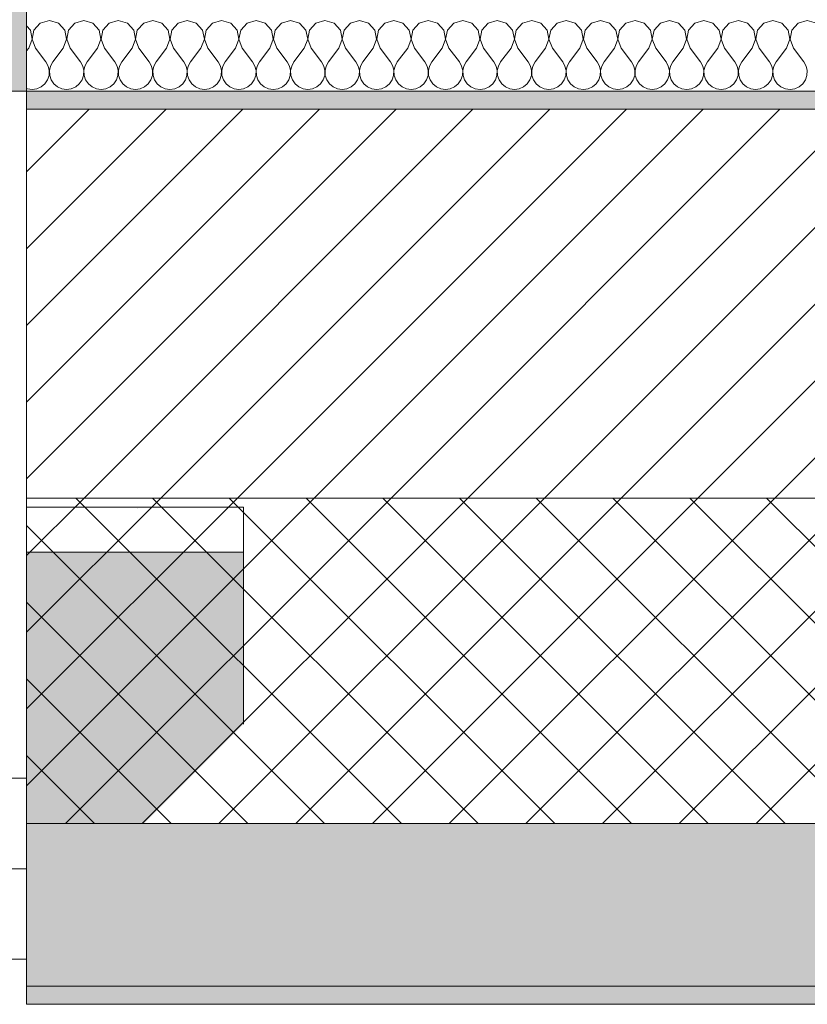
# Model space of a CAD drawing. Header units: millimetres. Extents: x -30280 to 19093, y -19247 to 4746.
# Tile 77 of 166: x -16940 to -16505, y -1699 to -1154. Entities that reach past the tile are written whole.
import ezdxf
from ezdxf.enums import TextEntityAlignment as Align

# ---------------------------------------------------------------- set-up
doc = ezdxf.new("R2010")
doc.units = ezdxf.units.MM
doc.header["$MEASUREMENT"] = 0
for name, color, linetype in [('12_FAÇ_Façana', 7, 'Continuous'), ('Nuevo_05_AUX_Treball', 7, 'Continuous'), ('Nuevo_08_E_Envans secs', 7, 'Continuous'), ('Ventanas Archicad', 7, 'Continuous')]:
    doc.layers.add(name, color=color, linetype=linetype)
for name, color, linetype, lineweight in [('12_FAÇ_Façana_Pluma_Nº__1', 7, 'Continuous', 5), ('12_FAÇ_Façana_Pluma_Nº__2', 8, 'Continuous', 5), ('12_FAÇ_Façana_Pluma_Nº__7', 7, 'Continuous', 5), ('Nuevo_08_E_Envans secs_Pluma_Nº__1', 7, 'Continuous', 5), ('Nuevo_Sellos de Zona Archicad_Pluma_Nº__1', 7, 'Continuous', 5), ('Ventanas Archicad_Pluma_Nº__1', 7, 'Continuous', 5), ('Ventanas Archicad_Pluma_Nº__7', 7, 'Continuous', 5)]:
    doc.layers.add(name, color=color, linetype=linetype, lineweight=lineweight)
for name, color, linetype, lineweight, true_color in [('12_FAÇ_Façana_Pluma_Nº__102', 7, 'Continuous', 5, 0xcccccc), ('12_FAÇ_Façana_Pluma_Nº__174', 7, 'Continuous', 13, 0xe4ad2c), ('12_FAÇ_Façana_Pluma_Nº__176', 7, 'Continuous', 15, 0x93a0c6), ('Nuevo_05_AUX_Treball_Pluma_Nº__3', 7, 'Continuous', 5, 0xa4a4a4), ('Nuevo_08_E_Envans secs_Pluma_Nº__102', 7, 'Continuous', 5, 0xcccccc)]:
    doc.layers.add(name, color=color, linetype=linetype, lineweight=lineweight, true_color=true_color)
doc.styles.add('Estilo_Generado_1', font='txt')

# ---------------------------------------------------------------- blocks, each defined once
blk = doc.blocks.new('Planta 1_Office-descans_1_1', base_point=(-21810.76, 369.94))
at = {"layer": 'Nuevo_05_AUX_Treball', "linetype": 'Continuous', "lineweight": 0, "true_color": 0xfee7e7}
blk.add_hatch(color=7, dxfattribs=at).paths.add_polyline_path([(-27904.85, 1554.85), (-27904.85, -1128.98), (-25366.43, -1128.98), (-25366.43, -1193.98), (-25366.43, -1208.98), (-24166.43, -1208.98), (-24166.43, -1193.98), (-24166.43, -1128.98), (-20233.93, -1128.98), (-20233.93, -1193.98), (-20233.93, -1208.98), (-19033.93, -1208.98), (-19033.93, -1193.98), (-19033.93, -1128.98), (-18136.43, -1128.98), (-18136.43, -1193.98), (-16936.43, -1193.98), (-16936.43, -1128.98), (-16136.43, -1128.98), (-16136.43, 1554.85), (-16930.05, 1554.85), (-16930.05, 1630.85), (-26863.49, 1630.85), (-26863.49, 1554.85)])
at = {"layer": 'Nuevo_05_AUX_Treball_Pluma_Nº__3', "color": 253, "linetype": 'Continuous', "lineweight": 5, "true_color": 0xa4a4a4, "flags": 128}
blk.add_lwpolyline([(-27904.85, 1554.85), (-27904.85, -1128.98), (-25366.43, -1128.98), (-25366.43, -1193.98), (-25366.43, -1208.98), (-24166.43, -1208.98), (-24166.43, -1193.98), (-24166.43, -1128.98), (-20233.93, -1128.98), (-20233.93, -1193.98), (-20233.93, -1208.98), (-19033.93, -1208.98), (-19033.93, -1193.98), (-19033.93, -1128.98), (-18136.43, -1128.98), (-18136.43, -1193.98), (-16936.43, -1193.98), (-16936.43, -1128.98), (-16136.43, -1128.98), (-16136.43, 1554.85), (-16930.05, 1554.85), (-16930.05, 1630.85), (-26863.49, 1630.85), (-26863.49, 1554.85)], close=True, dxfattribs=at)
at = {"layer": 'Nuevo_Sellos de Zona Archicad_Pluma_Nº__1', "color": 7, "lineweight": 5, "style": 'Estilo_Generado_1'}
for tag, p in [('ROOM_NAME', (-21810.76, 311.79)), ('ROOM_NUMBER', (-21810.76, 87.39)), ('ROOM_AREA', (-21810.76, -139.98))]:
    blk.add_attdef(tag, text='', height=120, dxfattribs=at).set_placement(p, align=Align.TOP_LEFT)
blk = doc.blocks.new('Muro_12_1', base_point=(-16936.43, -1193.98))
at = {"layer": '12_FAÇ_Façana_Pluma_Nº__102', "linetype": 'Continuous', "lineweight": 0, "true_color": 0xe5e5e5}
for points in [[(-16936.43, -1688.98), (-14135.93, -1688.98), (-14135.93, -1598.98), (-16936.43, -1598.98)], [(-16936.43, -1698.98), (-14135.93, -1698.98), (-14135.93, -1688.98), (-16936.43, -1688.98)]]:
    blk.add_hatch(color=254, dxfattribs=at).paths.add_polyline_path(points)
at = {"layer": '12_FAÇ_Façana_Pluma_Nº__174', "linetype": 'Continuous', "lineweight": 13, "true_color": 0xe4ad2c}
h = blk.add_hatch(dxfattribs=at)
h.set_pattern_fill('SATE_Aislamiento_0001', color=42, style=0, pattern_type=2)
h.set_pattern_definition([(45, (0, 0), (-21.213203, 21.213203), []), (135, (0, 0), (21.213203, 21.213203), [])])
h.paths.add_polyline_path([(-16936.43, -1598.98), (-14135.93, -1598.98), (-14135.93, -1418.98), (-16936.43, -1418.98)])
at = {"layer": '12_FAÇ_Façana_Pluma_Nº__176', "linetype": 'Continuous', "lineweight": 0, "true_color": 0x495063}
blk.add_hatch(color=251, dxfattribs=at).paths.add_polyline_path([(-14135.93, -1193.98), (-16936.43, -1193.98), (-16936.43, -1203.98), (-14135.93, -1203.98)])
at = {"layer": '12_FAÇ_Façana_Pluma_Nº__2', "linetype": 'Continuous', "lineweight": 5}
h = blk.add_hatch(dxfattribs=at)
h.set_pattern_fill('Ceramic_0001', color=8, style=0, pattern_type=2)
h.set_pattern_definition([(45, (0, 0), (-21.213203, 21.213203), [])])
h.paths.add_polyline_path([(-16936.43, -1418.98), (-14135.93, -1418.98), (-14135.93, -1203.98), (-16936.43, -1203.98)])
at = {"layer": '12_FAÇ_Façana_Pluma_Nº__7', "color": 7, "linetype": 'Continuous', "lineweight": 5}
for p, q in [((-14135.93, -1203.98), (-16936.43, -1203.98)), ((-16936.43, -1418.98), (-14135.93, -1418.98)), ((-16936.43, -1598.98), (-14135.93, -1598.98)), ((-16936.43, -1688.98), (-14135.93, -1688.98))]:
    blk.add_line(p, q, dxfattribs=at)
at = {"layer": '12_FAÇ_Façana_Pluma_Nº__7', "color": 7, "linetype": 'Continuous', "lineweight": 5, "flags": 128}
for points in [[(-14135.93, -1193.98), (-16936.43, -1193.98)], [(-16936.43, -1418.98), (-16936.43, -1423.98)], [(-16936.43, -1543.98), (-16936.43, -1598.98)], [(-16936.43, -1663.98), (-16936.43, -1698.98)], [(-16936.43, -1698.98), (-14135.93, -1698.98)]]:
    blk.add_lwpolyline(points, dxfattribs=at)
blk = doc.blocks.new('Ventana Vertical Multi-Faja 27_5')
at = {"layer": 'Ventanas Archicad_Pluma_Nº__1', "color": 7, "linetype": 'Continuous', "lineweight": 5}
for p, q in [((-600, 50), (600, 50)), ((-600, 0), (-550, 0)), ((-550, -50), (-600, -50)), ((-600, -200), (-600, -175)), ((-600, -430), (600, -430))]:
    blk.add_line(p, q, dxfattribs=at)
at = {"layer": 'Ventanas Archicad_Pluma_Nº__7', "color": 7, "linetype": 'Continuous', "lineweight": 5}
for p, q in [((-600, 50), (-600, 40)), ((-600, 40), (-600, 0)), ((-600, 40), (-600, 0)), ((-600, 0), (-600, -50)), ((-600, 0), (-600, -50)), ((-600, 0), (-600, -50)), ((-600, 0), (-600, -50)), ((-600, -50), (-600, -80)), ((-600, -50), (-600, -80)), ((-600, -80), (-600, -175)), ((-600, -80), (-600, -175)), ((-600, -200), (-600, -420)), ((-600, -420), (-600, -430))]:
    blk.add_line(p, q, dxfattribs=at)
blk = doc.blocks.new('Muro_15_1', base_point=(-18136.43, -1193.98))
at = {"layer": '12_FAÇ_Façana', "linetype": 'Continuous', "lineweight": 0, "true_color": 0x000000}
h = blk.add_hatch(dxfattribs=at)
h.set_pattern_fill('Yeso_0001', color=18, style=0, pattern_type=2)
h.set_pattern_definition([(0, (0, 0), (0, 75), [0, -75])])
h.paths.add_polyline_path([(-16936.43, -1423.98), (-16936.43, -1448.98), (-16816.43, -1448.98), (-16816.43, -1423.98)])
at = {"layer": '12_FAÇ_Façana_Pluma_Nº__102', "linetype": 'Continuous', "lineweight": 0, "true_color": 0xe5e5e5}
blk.add_hatch(color=254, dxfattribs=at).paths.add_polyline_path([(-16816.43, -1543.98), (-16816.43, -1448.98), (-16936.43, -1448.98), (-16936.43, -1663.98)])
at = {"layer": '12_FAÇ_Façana_Pluma_Nº__1', "color": 7, "linetype": 'Continuous', "lineweight": 5}
for p, q in [((-16936.43, -1423.98), (-16936.43, -1448.98)), ((-16816.43, -1423.98), (-16936.43, -1423.98)), ((-16816.43, -1448.98), (-16816.43, -1423.98)), ((-16936.43, -1448.98), (-16816.43, -1448.98))]:
    blk.add_line(p, q, dxfattribs=at)
at = {"layer": '12_FAÇ_Façana_Pluma_Nº__7', "color": 7, "linetype": 'Continuous', "lineweight": 5}
for p, q in [((-16936.43, -1203.98), (-16936.43, -1193.98)), ((-16936.43, -1423.98), (-16936.43, -1203.98)), ((-16936.43, -1543.98), (-16936.43, -1448.98)), ((-16936.43, -1543.98), (-16936.43, -1448.98)), ((-16816.43, -1543.98), (-16816.43, -1448.98)), ((-16936.43, -1573.98), (-16936.43, -1543.98)), ((-16936.43, -1573.98), (-16936.43, -1543.98)), ((-16936.43, -1623.98), (-16936.43, -1573.98)), ((-16936.43, -1623.98), (-16936.43, -1573.98)), ((-16936.43, -1663.98), (-16936.43, -1623.98)), ((-16936.43, -1663.98), (-16936.43, -1623.98)), ((-16936.43, -1673.98), (-16936.43, -1663.98))]:
    blk.add_line(p, q, dxfattribs=at)
at = {"layer": 'Ventanas Archicad', "color": 253, "linetype": 'Continuous', "lineweight": 5, "true_color": 0xa4a4a6, "zscale": 1000, "rotation": 180}
blk.add_blockref('Ventana Vertical Multi-Faja 27_5', (-17536.43, -1623.98), dxfattribs=at)
blk = doc.blocks.new('*X465')
at = {"layer": 'Nuevo_08_E_Envans secs_Pluma_Nº__102', "color": 254, "linetype": 'Continuous', "lineweight": 5, "true_color": 0xcccccc}
for p, q in [((-16934.34, -1160.19), (-16936.43, -1157.9)), ((-16928.82, -1156.35), (-16932.33, -1160.19)), ((-16923.81, -1154.93), (-16928.82, -1156.35)), ((-16918.8, -1156.35), (-16923.81, -1154.93)), ((-16915.29, -1160.19), (-16918.8, -1156.35)), ((-16909.77, -1156.35), (-16913.28, -1160.19)), ((-16904.76, -1154.93), (-16909.77, -1156.35)), ((-16899.75, -1156.35), (-16904.76, -1154.93)), ((-16896.24, -1160.19), (-16899.75, -1156.35)), ((-16890.72, -1156.35), (-16894.23, -1160.19)), ((-16885.71, -1154.93), (-16890.72, -1156.35)), ((-16880.71, -1156.35), (-16885.71, -1154.93)), ((-16877.2, -1160.19), (-16880.71, -1156.35)), ((-16871.67, -1156.35), (-16875.19, -1160.19)), ((-16866.67, -1154.93), (-16871.67, -1156.35)), ((-16861.66, -1156.35), (-16866.67, -1154.93)), ((-16858.15, -1160.19), (-16861.66, -1156.35)), ((-16852.63, -1156.35), (-16856.14, -1160.19)), ((-16847.62, -1154.93), (-16852.63, -1156.35)), ((-16842.61, -1156.35), (-16847.62, -1154.93)), ((-16839.1, -1160.19), (-16842.61, -1156.35)), ((-16833.58, -1156.35), (-16837.09, -1160.19)), ((-16828.57, -1154.93), (-16833.58, -1156.35)), ((-16823.56, -1156.35), (-16828.57, -1154.93)), ((-16820.05, -1160.19), (-16823.56, -1156.35)), ((-16814.53, -1156.35), (-16818.04, -1160.19)), ((-16809.52, -1154.93), (-16814.53, -1156.35)), ((-16804.52, -1156.35), (-16809.52, -1154.93)), ((-16801.01, -1160.19), (-16804.52, -1156.35)), ((-16795.48, -1156.35), (-16798.99, -1160.19)), ((-16790.48, -1154.93), (-16795.48, -1156.35)), ((-16785.47, -1156.35), (-16790.48, -1154.93)), ((-16781.96, -1160.19), (-16785.47, -1156.35)), ((-16776.44, -1156.35), (-16779.95, -1160.19)), ((-16771.43, -1154.93), (-16776.44, -1156.35)), ((-16766.42, -1156.35), (-16771.43, -1154.93)), ((-16762.91, -1160.19), (-16766.42, -1156.35)), ((-16757.39, -1156.35), (-16760.9, -1160.19)), ((-16752.38, -1154.93), (-16757.39, -1156.35)), ((-16747.37, -1156.35), (-16752.38, -1154.93)), ((-16743.86, -1160.19), (-16747.37, -1156.35)), ((-16738.34, -1156.35), (-16741.85, -1160.19)), ((-16733.33, -1154.93), (-16738.34, -1156.35)), ((-16728.33, -1156.35), (-16733.33, -1154.93)), ((-16724.81, -1160.19), (-16728.33, -1156.35)), ((-16719.29, -1156.35), (-16722.8, -1160.19)), ((-16714.29, -1154.93), (-16719.29, -1156.35)), ((-16709.28, -1156.35), (-16714.29, -1154.93)), ((-16705.77, -1160.19), (-16709.28, -1156.35)), ((-16700.25, -1156.35), (-16703.76, -1160.19)), ((-16695.24, -1154.93), (-16700.25, -1156.35)), ((-16690.23, -1156.35), (-16695.24, -1154.93)), ((-16686.72, -1160.19), (-16690.23, -1156.35)), ((-16681.2, -1156.35), (-16684.71, -1160.19)), ((-16676.19, -1154.93), (-16681.2, -1156.35)), ((-16671.18, -1156.35), (-16676.19, -1154.93)), ((-16667.67, -1160.19), (-16671.18, -1156.35)), ((-16662.15, -1156.35), (-16665.66, -1160.19)), ((-16657.14, -1154.93), (-16662.15, -1156.35)), ((-16652.14, -1156.35), (-16657.14, -1154.93)), ((-16648.62, -1160.19), (-16652.14, -1156.35)), ((-16643.1, -1156.35), (-16646.61, -1160.19)), ((-16638.1, -1154.93), (-16643.1, -1156.35)), ((-16633.09, -1156.35), (-16638.1, -1154.93)), ((-16629.58, -1160.19), (-16633.09, -1156.35)), ((-16624.05, -1156.35), (-16627.57, -1160.19)), ((-16619.05, -1154.93), (-16624.05, -1156.35)), ((-16614.04, -1156.35), (-16619.05, -1154.93)), ((-16610.53, -1160.19), (-16614.04, -1156.35)), ((-16605.01, -1156.35), (-16608.52, -1160.19)), ((-16600, -1154.93), (-16605.01, -1156.35)), ((-16594.99, -1156.35), (-16600, -1154.93)), ((-16591.48, -1160.19), (-16594.99, -1156.35)), ((-16585.96, -1156.35), (-16589.47, -1160.19)), ((-16580.95, -1154.93), (-16585.96, -1156.35)), ((-16575.95, -1156.35), (-16580.95, -1154.93)), ((-16572.43, -1160.19), (-16575.95, -1156.35)), ((-16566.91, -1156.35), (-16570.42, -1160.19)), ((-16561.9, -1154.93), (-16566.91, -1156.35)), ((-16556.9, -1156.35), (-16561.9, -1154.93)), ((-16553.39, -1160.19), (-16556.9, -1156.35)), ((-16547.86, -1156.35), (-16551.38, -1160.19)), ((-16542.86, -1154.93), (-16547.86, -1156.35)), ((-16537.85, -1156.35), (-16542.86, -1154.93)), ((-16534.34, -1160.19), (-16537.85, -1156.35)), ((-16528.82, -1156.35), (-16532.33, -1160.19)), ((-16523.81, -1154.93), (-16528.82, -1156.35)), ((-16518.8, -1156.35), (-16523.81, -1154.93)), ((-16515.29, -1160.19), (-16518.8, -1156.35)), ((-16509.77, -1156.35), (-16513.28, -1160.19)), ((-16504.76, -1154.93), (-16509.77, -1156.35)), ((-16499.75, -1156.35), (-16504.76, -1154.93)), ((-16933.37, -1165.31), (-16934.34, -1160.19)), ((-16932.33, -1160.19), (-16933.29, -1165.31)), ((-16914.32, -1165.31), (-16915.29, -1160.19)), ((-16913.28, -1160.19), (-16914.25, -1165.31)), ((-16895.28, -1165.31), (-16896.24, -1160.19)), ((-16894.23, -1160.19), (-16895.2, -1165.31)), ((-16876.23, -1165.31), (-16877.2, -1160.19)), ((-16875.19, -1160.19), (-16876.15, -1165.31)), ((-16857.18, -1165.31), (-16858.15, -1160.19)), ((-16856.14, -1160.19), (-16857.1, -1165.31)), ((-16838.13, -1165.31), (-16839.1, -1160.19)), ((-16837.09, -1160.19), (-16838.06, -1165.31)), ((-16819.09, -1165.31), (-16820.05, -1160.19)), ((-16818.04, -1160.19), (-16819.01, -1165.31)), ((-16800.04, -1165.31), (-16801.01, -1160.19)), ((-16798.99, -1160.19), (-16799.96, -1165.31)), ((-16780.99, -1165.31), (-16781.96, -1160.19)), ((-16779.95, -1160.19), (-16780.91, -1165.31)), ((-16761.94, -1165.31), (-16762.91, -1160.19)), ((-16760.9, -1160.19), (-16761.87, -1165.31)), ((-16742.9, -1165.31), (-16743.86, -1160.19)), ((-16741.85, -1160.19), (-16742.82, -1165.31)), ((-16723.85, -1165.31), (-16724.81, -1160.19)), ((-16722.8, -1160.19), (-16723.77, -1165.31)), ((-16704.8, -1165.31), (-16705.77, -1160.19)), ((-16703.76, -1160.19), (-16704.72, -1165.31)), ((-16685.75, -1165.31), (-16686.72, -1160.19)), ((-16684.71, -1160.19), (-16685.68, -1165.31)), ((-16666.71, -1165.31), (-16667.67, -1160.19)), ((-16665.66, -1160.19), (-16666.63, -1165.31)), ((-16647.66, -1165.31), (-16648.62, -1160.19)), ((-16646.61, -1160.19), (-16647.58, -1165.31)), ((-16628.61, -1165.31), (-16629.58, -1160.19)), ((-16627.57, -1160.19), (-16628.53, -1165.31)), ((-16609.56, -1165.31), (-16610.53, -1160.19)), ((-16608.52, -1160.19), (-16609.49, -1165.31)), ((-16590.51, -1165.31), (-16591.48, -1160.19)), ((-16589.47, -1160.19), (-16590.44, -1165.31)), ((-16571.47, -1165.31), (-16572.43, -1160.19)), ((-16570.42, -1160.19), (-16571.39, -1165.31)), ((-16552.42, -1165.31), (-16553.39, -1160.19)), ((-16551.38, -1160.19), (-16552.34, -1165.31)), ((-16533.37, -1165.31), (-16534.34, -1160.19)), ((-16532.33, -1160.19), (-16533.29, -1165.31)), ((-16514.32, -1165.31), (-16515.29, -1160.19)), ((-16513.28, -1160.19), (-16514.25, -1165.31)), ((-16935.24, -1170.17), (-16936.43, -1171.76)), ((-16935.24, -1170.17), (-16933.37, -1165.31)), ((-16933.29, -1165.31), (-16931.43, -1170.17)), ((-16931.43, -1170.17), (-16925.71, -1177.79)), ((-16916.19, -1170.17), (-16921.9, -1177.79)), ((-16916.19, -1170.17), (-16914.32, -1165.31)), ((-16914.25, -1165.31), (-16912.38, -1170.17)), ((-16912.38, -1170.17), (-16906.67, -1177.79)), ((-16897.14, -1170.17), (-16902.86, -1177.79)), ((-16897.14, -1170.17), (-16895.28, -1165.31)), ((-16895.2, -1165.31), (-16893.33, -1170.17)), ((-16893.33, -1170.17), (-16887.62, -1177.79)), ((-16878.1, -1170.17), (-16883.81, -1177.79)), ((-16878.1, -1170.17), (-16876.23, -1165.31)), ((-16876.15, -1165.31), (-16874.29, -1170.17)), ((-16874.29, -1170.17), (-16868.57, -1177.79)), ((-16859.05, -1170.17), (-16864.76, -1177.79)), ((-16859.05, -1170.17), (-16857.18, -1165.31)), ((-16857.1, -1165.31), (-16855.24, -1170.17)), ((-16855.24, -1170.17), (-16849.52, -1177.79)), ((-16840, -1170.17), (-16845.71, -1177.79)), ((-16840, -1170.17), (-16838.13, -1165.31)), ((-16838.06, -1165.31), (-16836.19, -1170.17)), ((-16836.19, -1170.17), (-16830.48, -1177.79)), ((-16820.95, -1170.17), (-16826.67, -1177.79)), ((-16820.95, -1170.17), (-16819.09, -1165.31)), ((-16819.01, -1165.31), (-16817.14, -1170.17)), ((-16817.14, -1170.17), (-16811.43, -1177.79)), ((-16801.9, -1170.17), (-16807.62, -1177.79)), ((-16801.9, -1170.17), (-16800.04, -1165.31)), ((-16799.96, -1165.31), (-16798.1, -1170.17)), ((-16798.1, -1170.17), (-16792.38, -1177.79)), ((-16782.86, -1170.17), (-16788.57, -1177.79)), ((-16782.86, -1170.17), (-16780.99, -1165.31)), ((-16780.91, -1165.31), (-16779.05, -1170.17)), ((-16779.05, -1170.17), (-16773.33, -1177.79)), ((-16763.81, -1170.17), (-16769.52, -1177.79)), ((-16763.81, -1170.17), (-16761.94, -1165.31)), ((-16761.87, -1165.31), (-16760, -1170.17)), ((-16760, -1170.17), (-16754.29, -1177.79)), ((-16744.76, -1170.17), (-16750.48, -1177.79)), ((-16744.76, -1170.17), (-16742.9, -1165.31)), ((-16742.82, -1165.31), (-16740.95, -1170.17)), ((-16740.95, -1170.17), (-16735.24, -1177.79)), ((-16725.71, -1170.17), (-16731.43, -1177.79)), ((-16725.71, -1170.17), (-16723.85, -1165.31)), ((-16723.77, -1165.31), (-16721.9, -1170.17)), ((-16721.9, -1170.17), (-16716.19, -1177.79)), ((-16706.67, -1170.17), (-16712.38, -1177.79)), ((-16706.67, -1170.17), (-16704.8, -1165.31)), ((-16704.72, -1165.31), (-16702.86, -1170.17)), ((-16702.86, -1170.17), (-16697.14, -1177.79)), ((-16687.62, -1170.17), (-16693.33, -1177.79)), ((-16687.62, -1170.17), (-16685.75, -1165.31)), ((-16685.68, -1165.31), (-16683.81, -1170.17)), ((-16683.81, -1170.17), (-16678.1, -1177.79)), ((-16668.57, -1170.17), (-16674.29, -1177.79)), ((-16668.57, -1170.17), (-16666.71, -1165.31)), ((-16666.63, -1165.31), (-16664.76, -1170.17)), ((-16664.76, -1170.17), (-16659.05, -1177.79)), ((-16649.52, -1170.17), (-16655.24, -1177.79)), ((-16649.52, -1170.17), (-16647.66, -1165.31)), ((-16647.58, -1165.31), (-16645.71, -1170.17)), ((-16645.71, -1170.17), (-16640, -1177.79)), ((-16630.48, -1170.17), (-16636.19, -1177.79)), ((-16630.48, -1170.17), (-16628.61, -1165.31)), ((-16628.53, -1165.31), (-16626.67, -1170.17)), ((-16626.67, -1170.17), (-16620.95, -1177.79)), ((-16611.43, -1170.17), (-16617.14, -1177.79)), ((-16611.43, -1170.17), (-16609.56, -1165.31)), ((-16609.49, -1165.31), (-16607.62, -1170.17)), ((-16607.62, -1170.17), (-16601.9, -1177.79)), ((-16592.38, -1170.17), (-16598.1, -1177.79)), ((-16592.38, -1170.17), (-16590.51, -1165.31)), ((-16590.44, -1165.31), (-16588.57, -1170.17)), ((-16588.57, -1170.17), (-16582.86, -1177.79)), ((-16573.33, -1170.17), (-16579.05, -1177.79)), ((-16573.33, -1170.17), (-16571.47, -1165.31)), ((-16571.39, -1165.31), (-16569.52, -1170.17)), ((-16569.52, -1170.17), (-16563.81, -1177.79)), ((-16554.29, -1170.17), (-16560, -1177.79)), ((-16554.29, -1170.17), (-16552.42, -1165.31)), ((-16552.34, -1165.31), (-16550.48, -1170.17)), ((-16550.48, -1170.17), (-16544.76, -1177.79)), ((-16535.24, -1170.17), (-16540.95, -1177.79)), ((-16535.24, -1170.17), (-16533.37, -1165.31)), ((-16533.29, -1165.31), (-16531.43, -1170.17)), ((-16531.43, -1170.17), (-16525.71, -1177.79)), ((-16516.19, -1170.17), (-16521.9, -1177.79)), ((-16516.19, -1170.17), (-16514.32, -1165.31)), ((-16514.25, -1165.31), (-16512.38, -1170.17)), ((-16512.38, -1170.17), (-16506.67, -1177.79)), ((-16924.44, -1180.08), (-16925.71, -1177.79)), ((-16923.85, -1182.64), (-16924.44, -1180.08)), ((-16923.18, -1180.08), (-16923.77, -1182.64)), ((-16921.9, -1177.79), (-16923.18, -1180.08)), ((-16905.4, -1180.08), (-16906.67, -1177.79)), ((-16904.8, -1182.64), (-16905.4, -1180.08)), ((-16904.13, -1180.08), (-16904.72, -1182.64)), ((-16902.86, -1177.79), (-16904.13, -1180.08)), ((-16886.35, -1180.08), (-16887.62, -1177.79)), ((-16885.75, -1182.64), (-16886.35, -1180.08)), ((-16885.08, -1180.08), (-16885.68, -1182.64)), ((-16883.81, -1177.79), (-16885.08, -1180.08)), ((-16867.3, -1180.08), (-16868.57, -1177.79)), ((-16866.71, -1182.64), (-16867.3, -1180.08)), ((-16866.03, -1180.08), (-16866.63, -1182.64)), ((-16864.76, -1177.79), (-16866.03, -1180.08)), ((-16848.25, -1180.08), (-16849.52, -1177.79)), ((-16847.66, -1182.64), (-16848.25, -1180.08)), ((-16846.99, -1180.08), (-16847.58, -1182.64)), ((-16845.71, -1177.79), (-16846.99, -1180.08)), ((-16829.2, -1180.08), (-16830.48, -1177.79)), ((-16828.61, -1182.64), (-16829.2, -1180.08)), ((-16827.94, -1180.08), (-16828.53, -1182.64)), ((-16826.67, -1177.79), (-16827.94, -1180.08)), ((-16810.16, -1180.08), (-16811.43, -1177.79)), ((-16809.56, -1182.64), (-16810.16, -1180.08)), ((-16808.89, -1180.08), (-16809.49, -1182.64)), ((-16807.62, -1177.79), (-16808.89, -1180.08)), ((-16791.11, -1180.08), (-16792.38, -1177.79)), ((-16790.51, -1182.64), (-16791.11, -1180.08)), ((-16789.84, -1180.08), (-16790.44, -1182.64)), ((-16788.57, -1177.79), (-16789.84, -1180.08)), ((-16772.06, -1180.08), (-16773.33, -1177.79)), ((-16771.47, -1182.64), (-16772.06, -1180.08)), ((-16770.8, -1180.08), (-16771.39, -1182.64)), ((-16769.52, -1177.79), (-16770.8, -1180.08)), ((-16753.01, -1180.08), (-16754.29, -1177.79)), ((-16752.42, -1182.64), (-16753.01, -1180.08)), ((-16751.75, -1180.08), (-16752.34, -1182.64)), ((-16750.48, -1177.79), (-16751.75, -1180.08)), ((-16733.97, -1180.08), (-16735.24, -1177.79)), ((-16733.37, -1182.64), (-16733.97, -1180.08)), ((-16732.7, -1180.08), (-16733.29, -1182.64)), ((-16731.43, -1177.79), (-16732.7, -1180.08)), ((-16714.92, -1180.08), (-16716.19, -1177.79)), ((-16714.32, -1182.64), (-16714.92, -1180.08)), ((-16713.65, -1180.08), (-16714.25, -1182.64)), ((-16712.38, -1177.79), (-16713.65, -1180.08)), ((-16695.87, -1180.08), (-16697.14, -1177.79)), ((-16695.28, -1182.64), (-16695.87, -1180.08)), ((-16694.6, -1180.08), (-16695.2, -1182.64)), ((-16693.33, -1177.79), (-16694.6, -1180.08)), ((-16676.82, -1180.08), (-16678.1, -1177.79)), ((-16676.23, -1182.64), (-16676.82, -1180.08)), ((-16675.56, -1180.08), (-16676.15, -1182.64)), ((-16674.29, -1177.79), (-16675.56, -1180.08)), ((-16657.78, -1180.08), (-16659.05, -1177.79)), ((-16657.18, -1182.64), (-16657.78, -1180.08)), ((-16656.51, -1180.08), (-16657.1, -1182.64)), ((-16655.24, -1177.79), (-16656.51, -1180.08)), ((-16638.73, -1180.08), (-16640, -1177.79)), ((-16638.13, -1182.64), (-16638.73, -1180.08)), ((-16637.46, -1180.08), (-16638.06, -1182.64)), ((-16636.19, -1177.79), (-16637.46, -1180.08)), ((-16619.68, -1180.08), (-16620.95, -1177.79)), ((-16619.09, -1182.64), (-16619.68, -1180.08)), ((-16618.41, -1180.08), (-16619.01, -1182.64)), ((-16617.14, -1177.79), (-16618.41, -1180.08)), ((-16600.63, -1180.08), (-16601.9, -1177.79)), ((-16600.04, -1182.64), (-16600.63, -1180.08)), ((-16599.37, -1180.08), (-16599.96, -1182.64)), ((-16598.1, -1177.79), (-16599.37, -1180.08)), ((-16581.59, -1180.08), (-16582.86, -1177.79)), ((-16580.99, -1182.64), (-16581.59, -1180.08)), ((-16580.32, -1180.08), (-16580.91, -1182.64)), ((-16579.05, -1177.79), (-16580.32, -1180.08)), ((-16562.54, -1180.08), (-16563.81, -1177.79)), ((-16561.94, -1182.64), (-16562.54, -1180.08)), ((-16561.27, -1180.08), (-16561.87, -1182.64)), ((-16560, -1177.79), (-16561.27, -1180.08)), ((-16543.49, -1180.08), (-16544.76, -1177.79)), ((-16542.9, -1182.64), (-16543.49, -1180.08)), ((-16542.22, -1180.08), (-16542.82, -1182.64)), ((-16540.95, -1177.79), (-16542.22, -1180.08)), ((-16524.44, -1180.08), (-16525.71, -1177.79)), ((-16523.85, -1182.64), (-16524.44, -1180.08)), ((-16523.18, -1180.08), (-16523.77, -1182.64)), ((-16521.9, -1177.79), (-16523.18, -1180.08)), ((-16505.4, -1180.08), (-16506.67, -1177.79)), ((-16504.8, -1182.64), (-16505.4, -1180.08)), ((-16924.81, -1187.76), (-16923.98, -1185.27)), ((-16923.98, -1185.27), (-16923.85, -1182.64)), ((-16923.77, -1182.64), (-16923.64, -1185.27)), ((-16923.64, -1185.27), (-16922.8, -1187.76)), ((-16905.77, -1187.76), (-16904.93, -1185.27)), ((-16904.93, -1185.27), (-16904.8, -1182.64)), ((-16904.72, -1182.64), (-16904.6, -1185.27)), ((-16904.6, -1185.27), (-16903.76, -1187.76)), ((-16886.72, -1187.76), (-16885.88, -1185.27)), ((-16885.88, -1185.27), (-16885.75, -1182.64)), ((-16885.68, -1182.64), (-16885.55, -1185.27)), ((-16885.55, -1185.27), (-16884.71, -1187.76)), ((-16867.67, -1187.76), (-16866.83, -1185.27)), ((-16866.83, -1185.27), (-16866.71, -1182.64)), ((-16866.63, -1182.64), (-16866.5, -1185.27)), ((-16866.5, -1185.27), (-16865.66, -1187.76)), ((-16848.62, -1187.76), (-16847.78, -1185.27)), ((-16847.78, -1185.27), (-16847.66, -1182.64)), ((-16847.58, -1182.64), (-16847.45, -1185.27)), ((-16847.45, -1185.27), (-16846.61, -1187.76)), ((-16829.58, -1187.76), (-16828.74, -1185.27)), ((-16828.74, -1185.27), (-16828.61, -1182.64)), ((-16828.53, -1182.64), (-16828.41, -1185.27)), ((-16828.41, -1185.27), (-16827.57, -1187.76)), ((-16810.53, -1187.76), (-16809.69, -1185.27)), ((-16809.69, -1185.27), (-16809.56, -1182.64)), ((-16809.49, -1182.64), (-16809.36, -1185.27)), ((-16809.36, -1185.27), (-16808.52, -1187.76)), ((-16791.48, -1187.76), (-16790.64, -1185.27)), ((-16790.64, -1185.27), (-16790.51, -1182.64)), ((-16790.44, -1182.64), (-16790.31, -1185.27)), ((-16790.31, -1185.27), (-16789.47, -1187.76)), ((-16772.43, -1187.76), (-16771.59, -1185.27)), ((-16771.59, -1185.27), (-16771.47, -1182.64)), ((-16771.39, -1182.64), (-16771.26, -1185.27)), ((-16771.26, -1185.27), (-16770.42, -1187.76)), ((-16753.39, -1187.76), (-16752.55, -1185.27)), ((-16752.55, -1185.27), (-16752.42, -1182.64)), ((-16752.34, -1182.64), (-16752.22, -1185.27)), ((-16752.22, -1185.27), (-16751.38, -1187.76)), ((-16734.34, -1187.76), (-16733.5, -1185.27)), ((-16733.5, -1185.27), (-16733.37, -1182.64)), ((-16733.29, -1182.64), (-16733.17, -1185.27)), ((-16733.17, -1185.27), (-16732.33, -1187.76)), ((-16715.29, -1187.76), (-16714.45, -1185.27)), ((-16714.45, -1185.27), (-16714.32, -1182.64)), ((-16714.25, -1182.64), (-16714.12, -1185.27)), ((-16714.12, -1185.27), (-16713.28, -1187.76)), ((-16696.24, -1187.76), (-16695.4, -1185.27)), ((-16695.4, -1185.27), (-16695.28, -1182.64)), ((-16695.2, -1182.64), (-16695.07, -1185.27)), ((-16695.07, -1185.27), (-16694.23, -1187.76)), ((-16677.2, -1187.76), (-16676.36, -1185.27)), ((-16676.36, -1185.27), (-16676.23, -1182.64)), ((-16676.15, -1182.64), (-16676.02, -1185.27)), ((-16676.02, -1185.27), (-16675.19, -1187.76)), ((-16658.15, -1187.76), (-16657.31, -1185.27)), ((-16657.31, -1185.27), (-16657.18, -1182.64)), ((-16657.1, -1182.64), (-16656.98, -1185.27)), ((-16656.98, -1185.27), (-16656.14, -1187.76)), ((-16639.1, -1187.76), (-16638.26, -1185.27)), ((-16638.26, -1185.27), (-16638.13, -1182.64)), ((-16638.06, -1182.64), (-16637.93, -1185.27)), ((-16637.93, -1185.27), (-16637.09, -1187.76)), ((-16620.05, -1187.76), (-16619.21, -1185.27)), ((-16619.21, -1185.27), (-16619.09, -1182.64)), ((-16619.01, -1182.64), (-16618.88, -1185.27)), ((-16618.88, -1185.27), (-16618.04, -1187.76)), ((-16601.01, -1187.76), (-16600.17, -1185.27)), ((-16600.17, -1185.27), (-16600.04, -1182.64)), ((-16599.96, -1182.64), (-16599.83, -1185.27)), ((-16599.83, -1185.27), (-16598.99, -1187.76)), ((-16581.96, -1187.76), (-16581.12, -1185.27)), ((-16581.12, -1185.27), (-16580.99, -1182.64)), ((-16580.91, -1182.64), (-16580.79, -1185.27)), ((-16580.79, -1185.27), (-16579.95, -1187.76)), ((-16562.91, -1187.76), (-16562.07, -1185.27)), ((-16562.07, -1185.27), (-16561.94, -1182.64)), ((-16561.87, -1182.64), (-16561.74, -1185.27)), ((-16561.74, -1185.27), (-16560.9, -1187.76)), ((-16543.86, -1187.76), (-16543.02, -1185.27)), ((-16543.02, -1185.27), (-16542.9, -1182.64)), ((-16542.82, -1182.64), (-16542.69, -1185.27)), ((-16542.69, -1185.27), (-16541.85, -1187.76)), ((-16524.81, -1187.76), (-16523.98, -1185.27)), ((-16523.98, -1185.27), (-16523.85, -1182.64)), ((-16523.77, -1182.64), (-16523.64, -1185.27)), ((-16523.64, -1185.27), (-16522.8, -1187.76)), ((-16505.77, -1187.76), (-16504.93, -1185.27)), ((-16504.93, -1185.27), (-16504.8, -1182.64)), ((-16936.43, -1192.44), (-16935.94, -1192.66)), ((-16930.73, -1192.66), (-16928.33, -1191.6)), ((-16928.33, -1191.6), (-16926.3, -1189.92)), ((-16926.3, -1189.92), (-16924.81, -1187.76)), ((-16922.8, -1187.76), (-16921.32, -1189.92)), ((-16921.32, -1189.92), (-16919.29, -1191.6)), ((-16919.29, -1191.6), (-16916.89, -1192.66)), ((-16911.68, -1192.66), (-16909.28, -1191.6)), ((-16909.28, -1191.6), (-16907.26, -1189.92)), ((-16907.26, -1189.92), (-16905.77, -1187.76)), ((-16903.76, -1187.76), (-16902.27, -1189.92)), ((-16902.27, -1189.92), (-16900.25, -1191.6)), ((-16900.25, -1191.6), (-16897.84, -1192.66)), ((-16892.64, -1192.66), (-16890.23, -1191.6)), ((-16890.23, -1191.6), (-16888.21, -1189.92)), ((-16888.21, -1189.92), (-16886.72, -1187.76)), ((-16884.71, -1187.76), (-16883.22, -1189.92)), ((-16883.22, -1189.92), (-16881.2, -1191.6)), ((-16881.2, -1191.6), (-16878.79, -1192.66)), ((-16873.59, -1192.66), (-16871.18, -1191.6)), ((-16871.18, -1191.6), (-16869.16, -1189.92)), ((-16869.16, -1189.92), (-16867.67, -1187.76)), ((-16865.66, -1187.76), (-16864.17, -1189.92)), ((-16864.17, -1189.92), (-16862.15, -1191.6)), ((-16862.15, -1191.6), (-16859.75, -1192.66)), ((-16854.54, -1192.66), (-16852.14, -1191.6)), ((-16852.14, -1191.6), (-16850.11, -1189.92)), ((-16850.11, -1189.92), (-16848.62, -1187.76)), ((-16846.61, -1187.76), (-16845.13, -1189.92)), ((-16845.13, -1189.92), (-16843.1, -1191.6)), ((-16843.1, -1191.6), (-16840.7, -1192.66)), ((-16835.49, -1192.66), (-16833.09, -1191.6)), ((-16833.09, -1191.6), (-16831.06, -1189.92)), ((-16831.06, -1189.92), (-16829.58, -1187.76)), ((-16827.57, -1187.76), (-16826.08, -1189.92)), ((-16826.08, -1189.92), (-16824.05, -1191.6)), ((-16824.05, -1191.6), (-16821.65, -1192.66)), ((-16816.45, -1192.66), (-16814.04, -1191.6)), ((-16814.04, -1191.6), (-16812.02, -1189.92)), ((-16812.02, -1189.92), (-16810.53, -1187.76)), ((-16808.52, -1187.76), (-16807.03, -1189.92)), ((-16807.03, -1189.92), (-16805.01, -1191.6)), ((-16805.01, -1191.6), (-16802.6, -1192.66)), ((-16797.4, -1192.66), (-16794.99, -1191.6)), ((-16794.99, -1191.6), (-16792.97, -1189.92)), ((-16792.97, -1189.92), (-16791.48, -1187.76)), ((-16789.47, -1187.76), (-16787.98, -1189.92)), ((-16787.98, -1189.92), (-16785.96, -1191.6)), ((-16785.96, -1191.6), (-16783.55, -1192.66)), ((-16778.35, -1192.66), (-16775.95, -1191.6)), ((-16775.95, -1191.6), (-16773.92, -1189.92)), ((-16773.92, -1189.92), (-16772.43, -1187.76)), ((-16770.42, -1187.76), (-16768.94, -1189.92)), ((-16768.94, -1189.92), (-16766.91, -1191.6)), ((-16766.91, -1191.6), (-16764.51, -1192.66)), ((-16759.3, -1192.66), (-16756.9, -1191.6)), ((-16756.9, -1191.6), (-16754.87, -1189.92)), ((-16754.87, -1189.92), (-16753.39, -1187.76)), ((-16751.38, -1187.76), (-16749.89, -1189.92)), ((-16749.89, -1189.92), (-16747.86, -1191.6)), ((-16747.86, -1191.6), (-16745.46, -1192.66)), ((-16740.25, -1192.66), (-16737.85, -1191.6)), ((-16737.85, -1191.6), (-16735.83, -1189.92)), ((-16735.83, -1189.92), (-16734.34, -1187.76)), ((-16732.33, -1187.76), (-16730.84, -1189.92)), ((-16730.84, -1189.92), (-16728.82, -1191.6)), ((-16728.82, -1191.6), (-16726.41, -1192.66)), ((-16721.21, -1192.66), (-16718.8, -1191.6)), ((-16718.8, -1191.6), (-16716.78, -1189.92)), ((-16716.78, -1189.92), (-16715.29, -1187.76)), ((-16713.28, -1187.76), (-16711.79, -1189.92)), ((-16711.79, -1189.92), (-16709.77, -1191.6)), ((-16709.77, -1191.6), (-16707.36, -1192.66)), ((-16702.16, -1192.66), (-16699.75, -1191.6)), ((-16699.75, -1191.6), (-16697.73, -1189.92)), ((-16697.73, -1189.92), (-16696.24, -1187.76)), ((-16694.23, -1187.76), (-16692.74, -1189.92)), ((-16692.74, -1189.92), (-16690.72, -1191.6)), ((-16690.72, -1191.6), (-16688.32, -1192.66)), ((-16683.11, -1192.66), (-16680.71, -1191.6)), ((-16680.71, -1191.6), (-16678.68, -1189.92)), ((-16678.68, -1189.92), (-16677.2, -1187.76)), ((-16675.19, -1187.76), (-16673.7, -1189.92)), ((-16673.7, -1189.92), (-16671.67, -1191.6)), ((-16671.67, -1191.6), (-16669.27, -1192.66)), ((-16664.06, -1192.66), (-16661.66, -1191.6)), ((-16661.66, -1191.6), (-16659.64, -1189.92)), ((-16659.64, -1189.92), (-16658.15, -1187.76)), ((-16656.14, -1187.76), (-16654.65, -1189.92)), ((-16654.65, -1189.92), (-16652.63, -1191.6)), ((-16652.63, -1191.6), (-16650.22, -1192.66)), ((-16645.02, -1192.66), (-16642.61, -1191.6)), ((-16642.61, -1191.6), (-16640.59, -1189.92)), ((-16640.59, -1189.92), (-16639.1, -1187.76)), ((-16637.09, -1187.76), (-16635.6, -1189.92)), ((-16635.6, -1189.92), (-16633.58, -1191.6)), ((-16633.58, -1191.6), (-16631.17, -1192.66)), ((-16625.97, -1192.66), (-16623.56, -1191.6)), ((-16623.56, -1191.6), (-16621.54, -1189.92)), ((-16621.54, -1189.92), (-16620.05, -1187.76)), ((-16618.04, -1187.76), (-16616.55, -1189.92)), ((-16616.55, -1189.92), (-16614.53, -1191.6)), ((-16614.53, -1191.6), (-16612.13, -1192.66)), ((-16606.92, -1192.66), (-16604.52, -1191.6)), ((-16604.52, -1191.6), (-16602.49, -1189.92)), ((-16602.49, -1189.92), (-16601.01, -1187.76)), ((-16598.99, -1187.76), (-16597.51, -1189.92)), ((-16597.51, -1189.92), (-16595.48, -1191.6)), ((-16595.48, -1191.6), (-16593.08, -1192.66)), ((-16587.87, -1192.66), (-16585.47, -1191.6)), ((-16585.47, -1191.6), (-16583.45, -1189.92)), ((-16583.45, -1189.92), (-16581.96, -1187.76)), ((-16579.95, -1187.76), (-16578.46, -1189.92)), ((-16578.46, -1189.92), (-16576.44, -1191.6)), ((-16576.44, -1191.6), (-16574.03, -1192.66)), ((-16568.83, -1192.66), (-16566.42, -1191.6)), ((-16566.42, -1191.6), (-16564.4, -1189.92)), ((-16564.4, -1189.92), (-16562.91, -1187.76)), ((-16560.9, -1187.76), (-16559.41, -1189.92)), ((-16559.41, -1189.92), (-16557.39, -1191.6)), ((-16557.39, -1191.6), (-16554.98, -1192.66)), ((-16549.78, -1192.66), (-16547.37, -1191.6)), ((-16547.37, -1191.6), (-16545.35, -1189.92)), ((-16545.35, -1189.92), (-16543.86, -1187.76)), ((-16541.85, -1187.76), (-16540.36, -1189.92)), ((-16540.36, -1189.92), (-16538.34, -1191.6)), ((-16538.34, -1191.6), (-16535.94, -1192.66)), ((-16530.73, -1192.66), (-16528.33, -1191.6)), ((-16528.33, -1191.6), (-16526.3, -1189.92)), ((-16526.3, -1189.92), (-16524.81, -1187.76)), ((-16522.8, -1187.76), (-16521.32, -1189.92)), ((-16521.32, -1189.92), (-16519.29, -1191.6)), ((-16519.29, -1191.6), (-16516.89, -1192.66)), ((-16511.68, -1192.66), (-16509.28, -1191.6)), ((-16509.28, -1191.6), (-16507.26, -1189.92)), ((-16507.26, -1189.92), (-16505.77, -1187.76)), ((-16935.94, -1192.66), (-16933.33, -1193.02)), ((-16933.33, -1193.02), (-16930.73, -1192.66)), ((-16916.89, -1192.66), (-16914.29, -1193.02)), ((-16914.29, -1193.02), (-16911.68, -1192.66)), ((-16897.84, -1192.66), (-16895.24, -1193.02)), ((-16895.24, -1193.02), (-16892.64, -1192.66)), ((-16878.79, -1192.66), (-16876.19, -1193.02)), ((-16876.19, -1193.02), (-16873.59, -1192.66)), ((-16859.75, -1192.66), (-16857.14, -1193.02)), ((-16857.14, -1193.02), (-16854.54, -1192.66)), ((-16840.7, -1192.66), (-16838.1, -1193.02)), ((-16838.1, -1193.02), (-16835.49, -1192.66)), ((-16821.65, -1192.66), (-16819.05, -1193.02)), ((-16819.05, -1193.02), (-16816.45, -1192.66)), ((-16802.6, -1192.66), (-16800, -1193.02)), ((-16800, -1193.02), (-16797.4, -1192.66)), ((-16783.55, -1192.66), (-16780.95, -1193.02)), ((-16780.95, -1193.02), (-16778.35, -1192.66)), ((-16764.51, -1192.66), (-16761.9, -1193.02)), ((-16761.9, -1193.02), (-16759.3, -1192.66)), ((-16745.46, -1192.66), (-16742.86, -1193.02)), ((-16742.86, -1193.02), (-16740.25, -1192.66)), ((-16726.41, -1192.66), (-16723.81, -1193.02)), ((-16723.81, -1193.02), (-16721.21, -1192.66)), ((-16707.36, -1192.66), (-16704.76, -1193.02)), ((-16704.76, -1193.02), (-16702.16, -1192.66)), ((-16688.32, -1192.66), (-16685.71, -1193.02)), ((-16685.71, -1193.02), (-16683.11, -1192.66)), ((-16669.27, -1192.66), (-16666.67, -1193.02)), ((-16666.67, -1193.02), (-16664.06, -1192.66)), ((-16650.22, -1192.66), (-16647.62, -1193.02)), ((-16647.62, -1193.02), (-16645.02, -1192.66)), ((-16631.17, -1192.66), (-16628.57, -1193.02)), ((-16628.57, -1193.02), (-16625.97, -1192.66)), ((-16612.13, -1192.66), (-16609.52, -1193.02)), ((-16609.52, -1193.02), (-16606.92, -1192.66)), ((-16593.08, -1192.66), (-16590.48, -1193.02)), ((-16590.48, -1193.02), (-16587.87, -1192.66)), ((-16574.03, -1192.66), (-16571.43, -1193.02)), ((-16571.43, -1193.02), (-16568.83, -1192.66)), ((-16554.98, -1192.66), (-16552.38, -1193.02)), ((-16552.38, -1193.02), (-16549.78, -1192.66)), ((-16535.94, -1192.66), (-16533.33, -1193.02)), ((-16533.33, -1193.02), (-16530.73, -1192.66)), ((-16516.89, -1192.66), (-16514.29, -1193.02)), ((-16514.29, -1193.02), (-16511.68, -1192.66))]:
    blk.add_line(p, q, dxfattribs=at)
blk = doc.blocks.new('Muro_120_1', base_point=(-16936.43, -1128.98))
at = {"layer": 'Nuevo_08_E_Envans secs_Pluma_Nº__1', "color": 7, "linetype": 'Continuous', "lineweight": 5, "flags": 128}
for points in [[(-16936.43, -1153.98), (-16936.43, -1193.98)], [(-16936.43, -1193.98), (-16098.43, -1193.98)]]:
    blk.add_lwpolyline(points, dxfattribs=at)
at = {"layer": 'Nuevo_08_E_Envans secs', "color": 7, "lineweight": 20}
blk.add_blockref('*X465', (0, 0), dxfattribs=at)

msp = doc.modelspace()

# ---------------------------------------------------------------- linework, layer by layer
at = {"layer": 'Nuevo_05_AUX_Treball', "color": 7, "linetype": 'Continuous', "lineweight": 0, "true_color": 0xfee7e7, "flags": 128}
msp.add_lwpolyline([(-27904.85, 1554.85), (-27904.85, -1128.98), (-25366.43, -1128.98), (-25366.43, -1193.98), (-25366.43, -1208.98), (-24166.43, -1208.98), (-24166.43, -1193.98), (-24166.43, -1128.98), (-20233.93, -1128.98), (-20233.93, -1193.98), (-20233.93, -1208.98), (-19033.93, -1208.98), (-19033.93, -1193.98), (-19033.93, -1128.98), (-18136.43, -1128.98), (-18136.43, -1193.98), (-16936.43, -1193.98), (-16936.43, -1128.98), (-16136.43, -1128.98), (-16136.43, 1554.85), (-16930.05, 1554.85), (-16930.05, 1630.85), (-26863.49, 1630.85), (-26863.49, 1554.85)], close=True, dxfattribs=at)

# ---------------------------------------------------------------- block references
at = {"layer": '12_FAÇ_Façana', "color": 7, "lineweight": 20}
for name, p in [('Muro_15_1', (-18136.43, -1193.98)), ('Muro_12_1', (-16936.43, -1193.98))]:
    msp.add_blockref(name, p, dxfattribs=at)
at = {"layer": 'Nuevo_05_AUX_Treball', "color": 7, "linetype": 'Continuous', "lineweight": 5}
msp.add_blockref('Planta 1_Office-descans_1_1', (-21810.76, 369.94), dxfattribs=at)

# ---------------------------------------------------------------- next in the draw order: block references
at = {"layer": 'Nuevo_08_E_Envans secs', "color": 7, "lineweight": 20}
msp.add_blockref('Muro_120_1', (-16936.43, -1128.98), dxfattribs=at)

doc.saveas('drawing.dxf')
